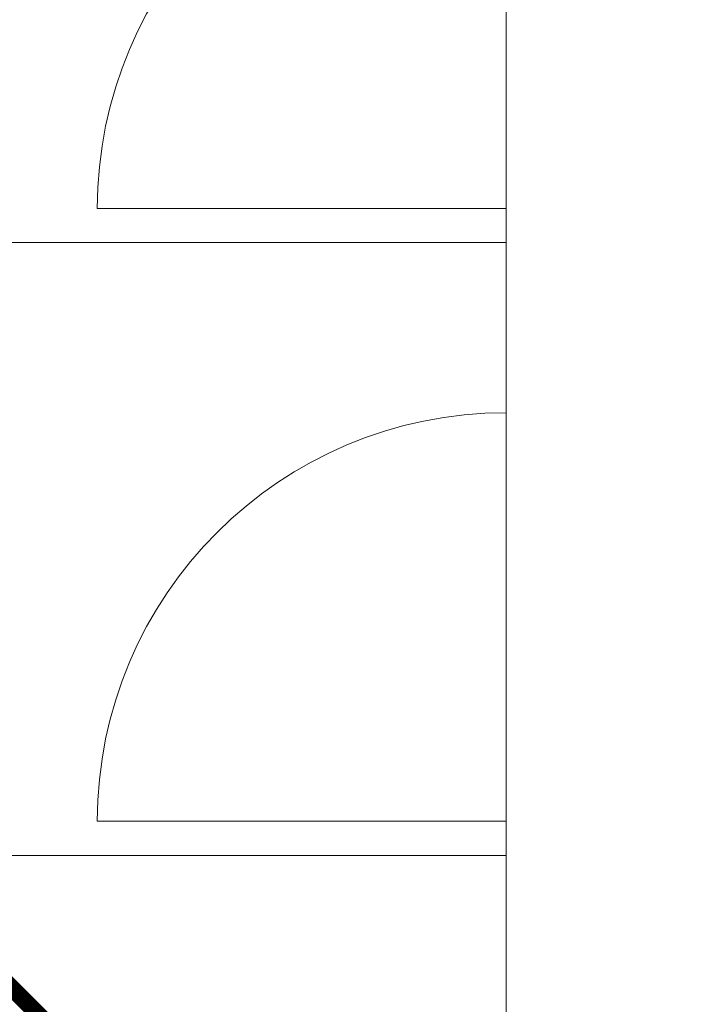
# Model space of a CAD drawing. Header units: inches. Extents: x 113025 to 158499, y 12149 to 30915.
# Tile 35 of 167: x 124025 to 124064, y 21441 to 21499. Entities that reach past the tile are written whole.
import ezdxf

# ---------------------------------------------------------------- set-up
doc = ezdxf.new("R2010")
doc.units = ezdxf.units.IN
doc.header["$MEASUREMENT"] = 0
for name, color, linetype, lineweight in [('00-GRIDTEXT', 1, 'Continuous', 13), ('KIT TEXT.', 5, 'Continuous', 5), ('PD_FIXTURE', 21, 'Continuous', 25), ('PP-Soil Pipe', 1, 'Continuous', 25)]:
    doc.layers.add(name, color=color, linetype=linetype, lineweight=lineweight)
doc.layers.add('PD_025_TEXT', color=61, linetype='Continuous')
doc.styles.add('ISO', font='isocp.shx', dxfattribs={"height": 250})
doc.styles.add('style1', font='arial.ttf', dxfattribs={"height": 500})

# ---------------------------------------------------------------- blocks, each defined once
blk = doc.blocks.new('A$C6E471120')
at = {"layer": 'KIT TEXT.', "color": 251, "char_height": 60.17529562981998, "attachment_point": 7, "style": 'ISO'}
for s, insert, width in [('\\pi300.49;{\\Fromans|c0;\\W0.8;WORK TABLE}', (-5344.126322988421, -2682.893930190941, 488.6049877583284), 1050.283938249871), ('\\pi526.07;{\\Fromans|c0;\\W0.8; \\P\\pi263.59;CHEST FREEZER}', (-2320.850693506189, -2768.570728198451, 488.6049877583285), 1100.283938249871), ('\\pi526.07;{\\Fromans|c0;\\W0.8; \\P\\pi263.59;CHEST FREEZER}', (-1182.640767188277, -2768.570728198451, 488.6049877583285), 1100.283938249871)]:
    blk.add_mtext(s, dxfattribs=dict(at, insert=insert, width=width))
blk = doc.blocks.new('FIRST FLOOR PLAN 0')
at = {"layer": 'PD_FIXTURE', "color": 251, "lineweight": 5, "ltscale": 12}
for p, q in [((-470.9997091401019, -114.9998080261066), (-470.9997091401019, -90.99980802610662)), ((-470.9997091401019, -114.9998080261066), (-494.9997091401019, -114.9998080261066)), ((-470.9997091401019, -114.9998080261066), (-470.9997091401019, -128.6248080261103)), ((-470.9997091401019, -114.9998080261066), (-470.9997091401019, -126.9998080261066)), ((-470.9997091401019, -116.9998080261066), (-530.9997091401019, -116.9998080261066)), ((-470.9997091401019, -150.9998080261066), (-470.9997091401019, -126.9998080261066)), ((-470.9997091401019, -150.9998080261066), (-494.9997091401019, -150.9998080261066)), ((-470.9997091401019, -150.9998080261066), (-470.9997091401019, -164.6248080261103)), ((-470.9997091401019, -150.9998080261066), (-470.9997091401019, -162.9998080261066)), ((-470.9997091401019, -152.9998080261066), (-530.9997091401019, -152.9998080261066))]:
    blk.add_line(p, q, dxfattribs=at)
for centre in [(-470.9997091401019, -114.9998080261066), (-470.9997091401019, -150.9998080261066)]:
    blk.add_arc(centre, 24, 90, 180, dxfattribs=at)
at = {"layer": '00-GRIDTEXT', "color": 251, "xscale": 0.03937007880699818, "yscale": 0.03937007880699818, "zscale": 0.03937007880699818}
blk.add_blockref('A$C6E471120', (-539.999708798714, -8.999237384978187), dxfattribs=at)
at = {"layer": 'PD_025_TEXT', "color": 251, "insert": (-673.399731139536, -125.9232642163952), "char_height": 8, "width": 128.4952190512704, "attachment_point": 1, "style": 'style1'}
blk.add_mtext('\\pi40.589;KITCHEN \\P\\pi32.72;+ STORAGE\\P\\pi21.937;+ DISHWASHER\\P\\pi28.559;(16\'-9" x 26\'2")', dxfattribs=at)

msp = doc.modelspace()

# ---------------------------------------------------------------- linework, layer by layer
at = {"layer": 'PP-Soil Pipe', "color": 1, "ltscale": 0.015, "const_width": 0.9999999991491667}
msp.add_lwpolyline([(124000.5098855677, 21466.16319142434), (124060.070019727, 21406.60305726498)], dxfattribs=at)

# ---------------------------------------------------------------- block references
at = {"color": 251}
msp.add_blockref('FIRST FLOOR PLAN 0', (124524.8849565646, 21602.60288553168), dxfattribs=at)

doc.saveas('drawing.dxf')
